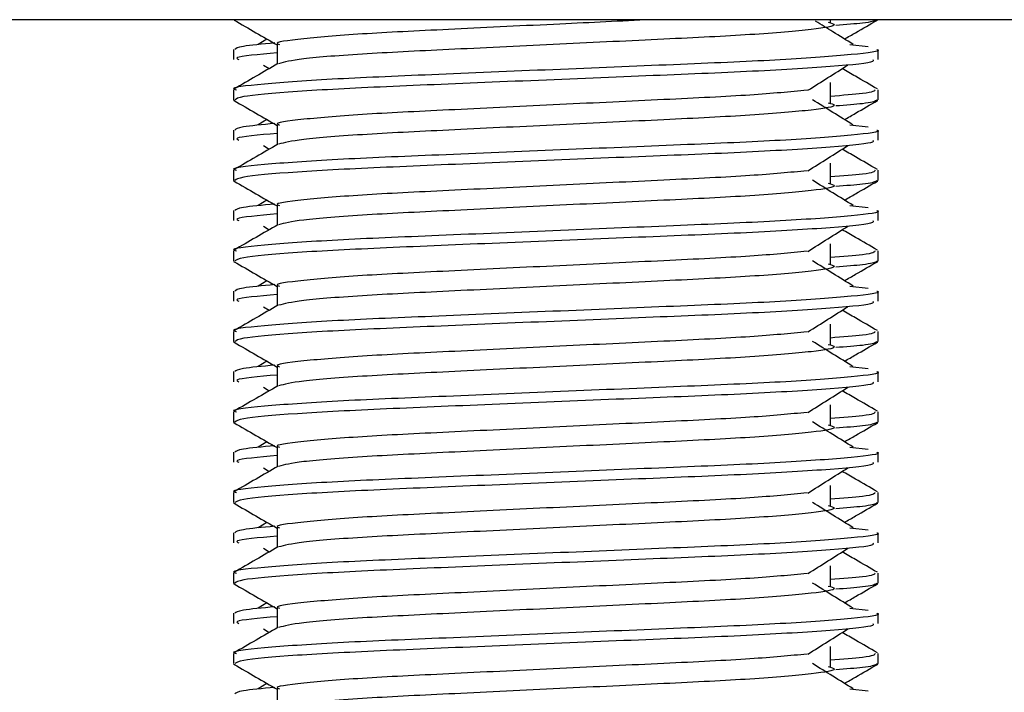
# Model space of a CAD drawing. Header units: millimetres. Extents: x 0 to 420, y 0 to 297.
# Tile 17 of 62: x 88.42 to 90.4, y 193.19 to 194.54. Entities that reach past the tile are written whole.
import ezdxf

# ---------------------------------------------------------------- set-up
doc = ezdxf.new("R2010")
doc.units = ezdxf.units.MM

msp = doc.modelspace()

# ---------------------------------------------------------------- linework, layer by layer
at = {"color": 7, "linetype": 'Continuous', "lineweight": 25}
for p, q in [((92.94885, 194.54279), (86.05398, 194.54279)), ((90.05432, 194.53772), (90.05432, 194.54279)), ((88.92, 194.50379), (88.90249, 194.49294)), ((88.85248, 194.48281), (88.85248, 194.46253)), ((88.94029, 194.49289), (88.94029, 194.45326)), ((90.09381, 194.49297), (90.13039, 194.48903)), ((90.15034, 194.46253), (90.15034, 194.48281)), ((88.91316, 194.45145), (88.92466, 194.44421)), ((90.05432, 194.37549), (90.05432, 194.41605)), ((88.85248, 194.40163), (88.85248, 194.38142)), ((90.15034, 194.38142), (90.15034, 194.40163)), ((88.85287, 194.38055), (88.85615, 194.37982)), ((90.14752, 194.38142), (90.14995, 194.38055)), ((88.92, 194.34156), (88.90249, 194.3307)), ((88.85248, 194.32058), (88.85248, 194.3003)), ((88.94029, 194.33065), (88.94029, 194.29103)), ((90.09381, 194.33074), (90.13039, 194.3268)), ((90.15034, 194.3003), (90.15034, 194.32058)), ((88.91316, 194.28922), (88.92466, 194.28198)), ((88.85248, 194.2394), (88.85248, 194.21919)), ((90.05432, 194.21326), (90.05432, 194.25381)), ((90.15034, 194.21919), (90.15034, 194.2394)), ((88.85287, 194.21832), (88.85615, 194.21759)), ((90.14752, 194.21919), (90.14995, 194.21832)), ((88.92, 194.17933), (88.90249, 194.16847)), ((88.85248, 194.15835), (88.85248, 194.13806)), ((88.94029, 194.16842), (88.94029, 194.1288)), ((90.09381, 194.16851), (90.13039, 194.16457)), ((90.15034, 194.13806), (90.15034, 194.15835)), ((88.91316, 194.12699), (88.92466, 194.11974)), ((90.05432, 194.05102), (90.05432, 194.09158)), ((88.85248, 194.07717), (88.85248, 194.05695)), ((90.15034, 194.05695), (90.15034, 194.07717)), ((88.85287, 194.05609), (88.85615, 194.05536)), ((90.14752, 194.05695), (90.14995, 194.05609)), ((88.92, 194.01709), (88.90249, 194.00624)), ((88.94029, 194.00619), (88.94029, 193.96657)), ((90.09381, 194.00628), (90.13039, 194.00234)), ((88.85248, 193.99612), (88.85248, 193.97583)), ((90.15034, 193.97583), (90.15034, 193.99612)), ((88.91316, 193.96475), (88.92466, 193.95751)), ((90.05432, 193.88879), (90.05432, 193.92935)), ((88.85248, 193.91494), (88.85248, 193.89472)), ((90.15034, 193.89472), (90.15034, 193.91494)), ((88.85287, 193.89386), (88.85615, 193.89313)), ((90.14752, 193.89472), (90.14995, 193.89386)), ((88.92, 193.85486), (88.90249, 193.84401)), ((88.94029, 193.84396), (88.94029, 193.80433)), ((90.09381, 193.84405), (90.13039, 193.8401)), ((88.85248, 193.83388), (88.85248, 193.8136)), ((90.15034, 193.8136), (90.15034, 193.83388)), ((88.91316, 193.80252), (88.92466, 193.79528)), ((90.05432, 193.72656), (90.05432, 193.76712)), ((88.85248, 193.7527), (88.85248, 193.73249)), ((90.15034, 193.73249), (90.15034, 193.7527)), ((88.85287, 193.73162), (88.85615, 193.73089)), ((90.14752, 193.73249), (90.14995, 193.73162)), ((88.92, 193.69263), (88.90249, 193.68177)), ((88.94029, 193.68172), (88.94029, 193.6421)), ((90.09381, 193.68181), (90.13039, 193.67787)), ((88.85248, 193.67165), (88.85248, 193.65137)), ((90.15034, 193.65137), (90.15034, 193.67165)), ((88.91316, 193.64029), (88.92466, 193.63305)), ((90.05432, 193.56433), (90.05432, 193.60489)), ((88.85248, 193.59047), (88.85248, 193.57026)), ((90.15034, 193.57026), (90.15034, 193.59047)), ((88.85287, 193.56939), (88.85615, 193.56866)), ((90.14752, 193.57026), (90.14995, 193.56939)), ((88.92, 193.5304), (88.90249, 193.51954)), ((88.85248, 193.50942), (88.85248, 193.48914)), ((88.94029, 193.51949), (88.94029, 193.47987)), ((90.09381, 193.51958), (90.13039, 193.51564)), ((90.15034, 193.48914), (90.15034, 193.50942)), ((88.91316, 193.47806), (88.92466, 193.47082)), ((88.85248, 193.42824), (88.85248, 193.40802)), ((90.05432, 193.4021), (90.05432, 193.44265)), ((90.15034, 193.40802), (90.15034, 193.42824)), ((88.85287, 193.40716), (88.85615, 193.40643)), ((90.14752, 193.40802), (90.14995, 193.40716)), ((88.92, 193.36816), (88.90249, 193.35731)), ((88.85248, 193.34719), (88.85248, 193.3269)), ((88.94029, 193.35726), (88.94029, 193.31764)), ((90.09381, 193.35735), (90.13039, 193.35341)), ((90.15034, 193.3269), (90.15034, 193.34719)), ((88.91316, 193.31583), (88.92466, 193.30858)), ((88.85248, 193.26601), (88.85248, 193.24579)), ((90.05432, 193.23986), (90.05432, 193.28042)), ((90.15034, 193.24579), (90.15034, 193.26601)), ((90.14752, 193.24579), (90.14995, 193.24493)), ((88.85287, 193.24493), (88.85615, 193.2442)), ((88.92, 193.20593), (88.90249, 193.19508)), ((88.94029, 193.19503), (88.94029, 193.1554)), ((90.09381, 193.19512), (90.13039, 193.19118))]:
    msp.add_line(p, q, dxfattribs=at)
for points, knots in [([(88.85379, 194.5421), (88.86847, 194.53362), (88.8973, 194.51693), (88.92613, 194.50024), (88.94029, 194.49205)], [0, 0, 0, 0, 0.5088672, 1, 1, 1, 1]), ([(89.69382, 194.54279), (89.63295, 194.53989), (89.50231, 194.53367), (89.29549, 194.52355), (89.10976, 194.51477), (88.98654, 194.50431), (88.93155, 194.497), (88.94386, 194.49336), (88.94552, 194.49286)], [0, 0, 0, 0, 0.1751641, 0.375954, 0.5690694, 0.7698149, 0.9688007, 1, 1, 1, 1]), ([(90.04988, 194.5378), (90.05587, 194.53608), (90.07277, 194.53122), (90.026, 194.52319), (89.90422, 194.51248), (89.72222, 194.50352), (89.50956, 194.49348), (89.29526, 194.483), (89.11191, 194.47422), (88.97951, 194.46383), (88.95519, 194.45734), (88.94332, 194.45417)], [0, 0, 0, 0, 0.0638066, 0.1803218, 0.300081, 0.415215, 0.5333173, 0.6525337, 0.7671935, 0.8863835, 1, 1, 1, 1]), ([(90.10034, 194.49294), (90.08666, 194.5014), (90.0614, 194.51705), (90.0362, 194.53269), (90.02464, 194.53987)], [0, 0, 0, 0, 0.5412766, 1, 1, 1, 1]), ([(90.14667, 194.54205), (90.14235, 194.54002), (90.13508, 194.53661), (90.08532, 194.53278), (90.06511, 194.53123)], [0, 0, 0, 0, 0.5937937, 1, 1, 1, 1]), ([(90.08282, 194.50379), (90.09022, 194.50807), (90.11229, 194.52085), (90.13436, 194.53362), (90.14903, 194.5421)], [0, 0, 0, 0, 0.3351873, 1, 1, 1, 1]), ([(88.93577, 194.49586), (88.9108, 194.49354), (88.86141, 194.48897), (88.85729, 194.48485), (88.85526, 194.48281)], [0, 0, 0, 0, 0.5055846, 1, 1, 1, 1]), ([(90.14757, 194.48281), (90.14845, 194.48252), (90.15898, 194.4791), (90.10525, 194.4725), (89.96798, 194.46178), (89.75663, 194.45282), (89.5107, 194.44278), (89.2637, 194.43231), (89.04835, 194.42351), (88.90602, 194.41305), (88.84238, 194.40575), (88.85656, 194.40212), (88.85845, 194.40163)], [0, 0, 0, 0, 0.0110241, 0.1311888, 0.2546953, 0.3734373, 0.495237, 0.6181845, 0.7364377, 0.859358, 0.981202, 1, 1, 1, 1]), ([(88.94029, 194.476), (88.90348, 194.47269), (88.8509, 194.46797), (88.86047, 194.46378), (88.86334, 194.46253)], [0, 0, 0, 0, 0.7002075, 1, 1, 1, 1]), ([(90.13949, 194.46253), (90.14079, 194.46079), (90.14441, 194.45595), (90.04739, 194.44694), (89.87141, 194.43686), (89.63874, 194.42792), (89.38811, 194.41722), (89.15246, 194.40772), (88.96843, 194.3983), (88.8658, 194.38873), (88.85828, 194.38349), (88.85531, 194.38142)], [0, 0, 0, 0, 0.0687542, 0.1915913, 0.313424, 0.4320526, 0.5554842, 0.6757146, 0.7957061, 0.9191739, 1, 1, 1, 1]), ([(88.94196, 194.45422), (88.92729, 194.44573), (88.89795, 194.42874), (88.8686, 194.41177), (88.85393, 194.40327)], [0, 0, 0, 0, 0.499935, 1, 1, 1, 1]), ([(90.00911, 194.40065), (90.02252, 194.40911), (90.04933, 194.42605), (90.07622, 194.44298), (90.08966, 194.45145)], [0, 0, 0, 0, 0.4999896, 1, 1, 1, 1]), ([(90.14889, 194.40327), (90.13422, 194.41176), (90.11064, 194.42541), (90.08707, 194.43905), (90.07817, 194.44421)], [0, 0, 0, 0, 0.622406, 1, 1, 1, 1]), ([(90.00746, 194.40071), (89.97314, 194.39739), (89.90349, 194.39065), (89.72133, 194.38183), (89.50965, 194.37181), (89.29582, 194.36133), (89.10967, 194.35254), (88.98656, 194.34207), (88.93155, 194.33476), (88.94386, 194.33112), (88.94552, 194.33063)], [0, 0, 0, 0, 0.1340309, 0.2719374, 0.4133992, 0.5561955, 0.6935339, 0.8362986, 0.9778119, 1, 1, 1, 1]), ([(90.14437, 194.40163), (90.14315, 194.39911), (90.14113, 194.39494), (90.07893, 194.39022), (90.05432, 194.38835)], [0, 0, 0, 0, 0.6042483, 1, 1, 1, 1]), ([(88.85379, 194.37987), (88.86847, 194.37138), (88.8973, 194.3547), (88.92613, 194.33801), (88.94029, 194.32981)], [0, 0, 0, 0, 0.5088672, 1, 1, 1, 1]), ([(90.04988, 194.37557), (90.05587, 194.37385), (90.07277, 194.36899), (90.026, 194.36096), (89.90422, 194.35025), (89.72222, 194.34129), (89.50956, 194.33125), (89.29526, 194.32077), (89.11191, 194.31199), (88.97951, 194.3016), (88.95519, 194.29511), (88.94332, 194.29194)], [0, 0, 0, 0, 0.0638066, 0.1803218, 0.300081, 0.415215, 0.5333173, 0.6525337, 0.7671935, 0.8863835, 1, 1, 1, 1]), ([(90.10034, 194.3307), (90.08667, 194.33917), (90.05932, 194.35611), (90.03204, 194.37304), (90.0184, 194.38151)], [0, 0, 0, 0, 0.5000108, 1, 1, 1, 1]), ([(90.14667, 194.37982), (90.14235, 194.37779), (90.13508, 194.37437), (90.08532, 194.37055), (90.06511, 194.369)], [0, 0, 0, 0, 0.5937937, 1, 1, 1, 1]), ([(90.08282, 194.34156), (90.09022, 194.34584), (90.11229, 194.35861), (90.13436, 194.37138), (90.14903, 194.37987)], [0, 0, 0, 0, 0.3351873, 1, 1, 1, 1]), ([(90.14757, 194.32058), (90.14845, 194.32029), (90.15898, 194.31687), (90.10525, 194.31026), (89.96798, 194.29955), (89.75663, 194.29059), (89.5107, 194.28055), (89.2637, 194.27007), (89.04835, 194.26128), (88.90602, 194.25082), (88.84238, 194.24352), (88.85656, 194.23989), (88.85845, 194.2394)], [0, 0, 0, 0, 0.0110241, 0.1311888, 0.2546953, 0.3734373, 0.495237, 0.6181845, 0.7364377, 0.859358, 0.981202, 1, 1, 1, 1]), ([(88.93577, 194.33362), (88.9108, 194.33131), (88.86141, 194.32673), (88.85729, 194.32262), (88.85526, 194.32058)], [0, 0, 0, 0, 0.5055846, 1, 1, 1, 1]), ([(90.13949, 194.3003), (90.14079, 194.29856), (90.14441, 194.29372), (90.04739, 194.28471), (89.87141, 194.27462), (89.63874, 194.26569), (89.38811, 194.25499), (89.15246, 194.24549), (88.96843, 194.23607), (88.8658, 194.22649), (88.85828, 194.22126), (88.85531, 194.21919)], [0, 0, 0, 0, 0.0687542, 0.1915913, 0.313424, 0.4320526, 0.5554842, 0.6757146, 0.7957061, 0.9191739, 1, 1, 1, 1]), ([(88.94029, 194.31377), (88.90348, 194.31046), (88.8509, 194.30574), (88.86047, 194.30155), (88.86334, 194.3003)], [0, 0, 0, 0, 0.7002075, 1, 1, 1, 1]), ([(88.94196, 194.29199), (88.92729, 194.2835), (88.89795, 194.26651), (88.8686, 194.24953), (88.85393, 194.24104)], [0, 0, 0, 0, 0.499935, 1, 1, 1, 1]), ([(90.00911, 194.23841), (90.02252, 194.24688), (90.04933, 194.26382), (90.07622, 194.28075), (90.08966, 194.28922)], [0, 0, 0, 0, 0.4999896, 1, 1, 1, 1]), ([(90.14889, 194.24104), (90.13422, 194.24953), (90.11064, 194.26317), (90.08707, 194.27682), (90.07817, 194.28198)], [0, 0, 0, 0, 0.622406, 1, 1, 1, 1]), ([(90.00746, 194.23848), (89.97314, 194.23516), (89.90349, 194.22842), (89.72133, 194.2196), (89.50965, 194.20957), (89.29582, 194.1991), (89.10967, 194.1903), (88.98656, 194.17984), (88.93155, 194.17253), (88.94386, 194.16889), (88.94552, 194.1684)], [0, 0, 0, 0, 0.1340309, 0.2719374, 0.4133992, 0.5561955, 0.6935339, 0.8362986, 0.9778119, 1, 1, 1, 1]), ([(90.14437, 194.2394), (90.14315, 194.23688), (90.14113, 194.23271), (90.07893, 194.22799), (90.05432, 194.22612)], [0, 0, 0, 0, 0.6042483, 1, 1, 1, 1]), ([(88.85379, 194.21764), (88.86847, 194.20915), (88.8973, 194.19247), (88.92613, 194.17578), (88.94029, 194.16758)], [0, 0, 0, 0, 0.5088672, 1, 1, 1, 1]), ([(90.10034, 194.16847), (90.08667, 194.17694), (90.05932, 194.19387), (90.03204, 194.21081), (90.0184, 194.21928)], [0, 0, 0, 0, 0.5000108, 1, 1, 1, 1]), ([(90.14667, 194.21759), (90.14235, 194.21556), (90.13508, 194.21214), (90.08532, 194.20832), (90.06511, 194.20677)], [0, 0, 0, 0, 0.5937937, 1, 1, 1, 1]), ([(90.08282, 194.17933), (90.09022, 194.18361), (90.11229, 194.19638), (90.13436, 194.20915), (90.14903, 194.21764)], [0, 0, 0, 0, 0.3351873, 1, 1, 1, 1]), ([(90.04988, 194.21334), (90.05587, 194.21162), (90.07277, 194.20676), (90.026, 194.19873), (89.90422, 194.18802), (89.72222, 194.17906), (89.50956, 194.16901), (89.29526, 194.15854), (89.11191, 194.14976), (88.97951, 194.13936), (88.95519, 194.13288), (88.94332, 194.12971)], [0, 0, 0, 0, 0.0638066, 0.1803218, 0.300081, 0.415215, 0.5333173, 0.6525337, 0.7671935, 0.8863835, 1, 1, 1, 1]), ([(90.14757, 194.15835), (90.14845, 194.15806), (90.15898, 194.15463), (90.10525, 194.14803), (89.96798, 194.13732), (89.75663, 194.12836), (89.5107, 194.11832), (89.2637, 194.10784), (89.04835, 194.09905), (88.90602, 194.08859), (88.84238, 194.08128), (88.85656, 194.07765), (88.85845, 194.07717)], [0, 0, 0, 0, 0.0110241, 0.1311888, 0.2546953, 0.3734373, 0.495237, 0.6181845, 0.7364377, 0.859358, 0.981202, 1, 1, 1, 1]), ([(88.93577, 194.17139), (88.9108, 194.16908), (88.86141, 194.1645), (88.85729, 194.16038), (88.85526, 194.15835)], [0, 0, 0, 0, 0.5055846, 1, 1, 1, 1]), ([(90.13949, 194.13806), (90.14079, 194.13633), (90.14441, 194.13148), (90.04739, 194.12247), (89.87141, 194.11239), (89.63874, 194.10345), (89.38811, 194.09276), (89.15246, 194.08326), (88.96843, 194.07384), (88.8658, 194.06426), (88.85828, 194.05903), (88.85531, 194.05695)], [0, 0, 0, 0, 0.0687542, 0.1915913, 0.313424, 0.4320526, 0.5554842, 0.6757146, 0.7957061, 0.9191739, 1, 1, 1, 1]), ([(88.94029, 194.15153), (88.90348, 194.14823), (88.8509, 194.1435), (88.86047, 194.13932), (88.86334, 194.13806)], [0, 0, 0, 0, 0.7002075, 1, 1, 1, 1]), ([(88.94196, 194.12976), (88.92729, 194.12127), (88.89795, 194.10428), (88.8686, 194.0873), (88.85393, 194.07881)], [0, 0, 0, 0, 0.499935, 1, 1, 1, 1]), ([(90.00911, 194.07618), (90.02252, 194.08465), (90.04933, 194.10158), (90.07622, 194.11852), (90.08966, 194.12699)], [0, 0, 0, 0, 0.4999896, 1, 1, 1, 1]), ([(90.14889, 194.07881), (90.13422, 194.0873), (90.11064, 194.10094), (90.08707, 194.11459), (90.07817, 194.11974)], [0, 0, 0, 0, 0.622406, 1, 1, 1, 1]), ([(90.00746, 194.07624), (89.97314, 194.07292), (89.90349, 194.06619), (89.72133, 194.05737), (89.50965, 194.04734), (89.29582, 194.03686), (89.10967, 194.02807), (88.98656, 194.01761), (88.93155, 194.0103), (88.94386, 194.00666), (88.94552, 194.00617)], [0, 0, 0, 0, 0.1340309, 0.2719374, 0.4133992, 0.5561955, 0.6935339, 0.8362986, 0.9778119, 1, 1, 1, 1]), ([(90.14437, 194.07717), (90.14315, 194.07465), (90.14113, 194.07047), (90.07893, 194.06576), (90.05432, 194.06389)], [0, 0, 0, 0, 0.6042483, 1, 1, 1, 1]), ([(88.85379, 194.05541), (88.86847, 194.04692), (88.8973, 194.03024), (88.92613, 194.01355), (88.94029, 194.00535)], [0, 0, 0, 0, 0.5088672, 1, 1, 1, 1]), ([(90.04988, 194.0511), (90.05587, 194.04938), (90.07277, 194.04452), (90.026, 194.0365), (89.90422, 194.02578), (89.72222, 194.01682), (89.50956, 194.00678), (89.29526, 193.9963), (89.11191, 193.98753), (88.97951, 193.97713), (88.95519, 193.97064), (88.94332, 193.96748)], [0, 0, 0, 0, 0.0638066, 0.1803218, 0.300081, 0.415215, 0.5333173, 0.6525337, 0.7671935, 0.8863835, 1, 1, 1, 1]), ([(90.10034, 194.00624), (90.08667, 194.01471), (90.05932, 194.03164), (90.03204, 194.04858), (90.0184, 194.05705)], [0, 0, 0, 0, 0.50001084, 1, 1, 1, 1]), ([(90.14667, 194.05536), (90.14235, 194.05333), (90.13508, 194.04991), (90.08532, 194.04609), (90.06511, 194.04453)], [0, 0, 0, 0, 0.5937937, 1, 1, 1, 1]), ([(90.08282, 194.01709), (90.09022, 194.02138), (90.11229, 194.03415), (90.13436, 194.04692), (90.14903, 194.05541)], [0, 0, 0, 0, 0.33518732, 1, 1, 1, 1]), ([(88.93577, 194.00916), (88.9108, 194.00685), (88.86141, 194.00227), (88.85729, 193.99815), (88.85526, 193.99612)], [0, 0, 0, 0, 0.5055846, 1, 1, 1, 1]), ([(90.14757, 193.99612), (90.14845, 193.99583), (90.15898, 193.9924), (90.10525, 193.9858), (89.96798, 193.97509), (89.75663, 193.96613), (89.5107, 193.95608), (89.2637, 193.94561), (89.04835, 193.93682), (88.90602, 193.92635), (88.84238, 193.91905), (88.85656, 193.91542), (88.85845, 193.91494)], [0, 0, 0, 0, 0.0110241, 0.1311888, 0.2546953, 0.3734373, 0.495237, 0.6181845, 0.7364377, 0.859358, 0.981202, 1, 1, 1, 1]), ([(88.94029, 193.9893), (88.90348, 193.98599), (88.8509, 193.98127), (88.86047, 193.97709), (88.86334, 193.97583)], [0, 0, 0, 0, 0.7002075, 1, 1, 1, 1]), ([(88.94196, 193.96753), (88.92729, 193.95904), (88.89795, 193.94205), (88.8686, 193.92507), (88.85393, 193.91658)], [0, 0, 0, 0, 0.49993496, 1, 1, 1, 1]), ([(90.13949, 193.97583), (90.14079, 193.97409), (90.14441, 193.96925), (90.04739, 193.96024), (89.87141, 193.95016), (89.63874, 193.94122), (89.38811, 193.93052), (89.15246, 193.92102), (88.96843, 193.9116), (88.8658, 193.90203), (88.85828, 193.89679), (88.85531, 193.89472)], [0, 0, 0, 0, 0.0687542, 0.1915913, 0.313424, 0.4320526, 0.5554842, 0.6757146, 0.7957061, 0.9191739, 1, 1, 1, 1]), ([(90.00911, 193.91395), (90.02252, 193.92242), (90.04933, 193.93935), (90.07622, 193.95629), (90.08966, 193.96475)], [0, 0, 0, 0, 0.4999896, 1, 1, 1, 1]), ([(90.14889, 193.91658), (90.13422, 193.92507), (90.11064, 193.93871), (90.08707, 193.95236), (90.07817, 193.95751)], [0, 0, 0, 0, 0.622406, 1, 1, 1, 1]), ([(90.00746, 193.91401), (89.97314, 193.91069), (89.90349, 193.90396), (89.72133, 193.89514), (89.50965, 193.88511), (89.29582, 193.87463), (89.10967, 193.86584), (88.98656, 193.85538), (88.93155, 193.84807), (88.94386, 193.84443), (88.94552, 193.84394)], [0, 0, 0, 0, 0.1340309, 0.2719374, 0.4133992, 0.5561955, 0.6935339, 0.8362986, 0.9778119, 1, 1, 1, 1]), ([(90.14437, 193.91494), (90.14315, 193.91241), (90.14113, 193.90824), (90.07893, 193.90352), (90.05432, 193.90166)], [0, 0, 0, 0, 0.6042483, 1, 1, 1, 1]), ([(88.85379, 193.89318), (88.86847, 193.88469), (88.8973, 193.868), (88.92613, 193.85131), (88.94029, 193.84312)], [0, 0, 0, 0, 0.5088672, 1, 1, 1, 1]), ([(90.04988, 193.88887), (90.05587, 193.88715), (90.07277, 193.88229), (90.026, 193.87426), (89.90422, 193.86355), (89.72222, 193.85459), (89.50956, 193.84455), (89.29526, 193.83407), (89.11191, 193.82529), (88.97951, 193.8149), (88.95519, 193.80841), (88.94332, 193.80524)], [0, 0, 0, 0, 0.0638066, 0.1803218, 0.300081, 0.415215, 0.5333173, 0.6525337, 0.7671935, 0.8863835, 1, 1, 1, 1]), ([(90.10034, 193.84401), (90.08667, 193.85248), (90.05932, 193.86941), (90.03204, 193.88635), (90.0184, 193.89482)], [0, 0, 0, 0, 0.5000108, 1, 1, 1, 1]), ([(90.14667, 193.89313), (90.14235, 193.8911), (90.13508, 193.88768), (90.08532, 193.88385), (90.06511, 193.8823)], [0, 0, 0, 0, 0.59379372, 1, 1, 1, 1]), ([(90.08282, 193.85486), (90.09022, 193.85914), (90.11229, 193.87192), (90.13436, 193.88469), (90.14903, 193.89318)], [0, 0, 0, 0, 0.3351873, 1, 1, 1, 1]), ([(88.93577, 193.84693), (88.9108, 193.84461), (88.86141, 193.84004), (88.85729, 193.83592), (88.85526, 193.83388)], [0, 0, 0, 0, 0.5055846, 1, 1, 1, 1]), ([(90.14757, 193.83388), (90.14845, 193.8336), (90.15898, 193.83017), (90.10525, 193.82357), (89.96798, 193.81285), (89.75663, 193.8039), (89.5107, 193.79385), (89.2637, 193.78338), (89.04835, 193.77458), (88.90602, 193.76412), (88.84238, 193.75682), (88.85656, 193.75319), (88.85845, 193.7527)], [0, 0, 0, 0, 0.0110241, 0.1311888, 0.2546953, 0.3734373, 0.495237, 0.6181845, 0.7364377, 0.859358, 0.981202, 1, 1, 1, 1]), ([(88.94029, 193.82707), (88.90348, 193.82376), (88.8509, 193.81904), (88.86047, 193.81485), (88.86334, 193.8136)], [0, 0, 0, 0, 0.7002075, 1, 1, 1, 1]), ([(88.94196, 193.8053), (88.92729, 193.7968), (88.89795, 193.77982), (88.8686, 193.76284), (88.85393, 193.75435)], [0, 0, 0, 0, 0.49993496, 1, 1, 1, 1]), ([(90.13949, 193.8136), (90.14079, 193.81186), (90.14441, 193.80702), (90.04739, 193.79801), (89.87141, 193.78793), (89.63874, 193.77899), (89.38811, 193.76829), (89.15246, 193.75879), (88.96843, 193.74937), (88.8658, 193.7398), (88.85828, 193.73456), (88.85531, 193.73249)], [0, 0, 0, 0, 0.0687542, 0.1915913, 0.313424, 0.4320526, 0.5554842, 0.6757146, 0.7957061, 0.9191739, 1, 1, 1, 1]), ([(90.00911, 193.75172), (90.02252, 193.76018), (90.04933, 193.77712), (90.07622, 193.79406), (90.08966, 193.80252)], [0, 0, 0, 0, 0.4999896, 1, 1, 1, 1]), ([(90.14889, 193.75435), (90.13422, 193.76284), (90.11064, 193.77648), (90.08707, 193.79013), (90.07817, 193.79528)], [0, 0, 0, 0, 0.622406, 1, 1, 1, 1]), ([(90.00746, 193.75178), (89.97314, 193.74846), (89.90349, 193.74173), (89.72133, 193.73291), (89.50965, 193.72288), (89.29582, 193.7124), (89.10967, 193.70361), (88.98656, 193.69315), (88.93155, 193.68584), (88.94386, 193.6822), (88.94552, 193.6817)], [0, 0, 0, 0, 0.1340309, 0.2719374, 0.4133992, 0.5561955, 0.6935339, 0.8362986, 0.9778119, 1, 1, 1, 1]), ([(90.14437, 193.7527), (90.14315, 193.75018), (90.14113, 193.74601), (90.07893, 193.74129), (90.05432, 193.73942)], [0, 0, 0, 0, 0.6042483, 1, 1, 1, 1]), ([(88.85379, 193.73094), (88.86847, 193.72245), (88.8973, 193.70577), (88.92613, 193.68908), (88.94029, 193.68088)], [0, 0, 0, 0, 0.5088672, 1, 1, 1, 1]), ([(90.04988, 193.72664), (90.05587, 193.72492), (90.07277, 193.72006), (90.026, 193.71203), (89.90422, 193.70132), (89.72222, 193.69236), (89.50956, 193.68232), (89.29526, 193.67184), (89.11191, 193.66306), (88.97951, 193.65267), (88.95519, 193.64618), (88.94332, 193.64301)], [0, 0, 0, 0, 0.0638066, 0.1803218, 0.300081, 0.415215, 0.5333173, 0.6525337, 0.7671935, 0.8863835, 1, 1, 1, 1]), ([(90.10034, 193.68177), (90.08667, 193.69024), (90.05932, 193.70718), (90.03204, 193.72412), (90.0184, 193.73258)], [0, 0, 0, 0, 0.5000108, 1, 1, 1, 1]), ([(90.14667, 193.73089), (90.14235, 193.72886), (90.13508, 193.72545), (90.08532, 193.72162), (90.06511, 193.72007)], [0, 0, 0, 0, 0.5937937, 1, 1, 1, 1]), ([(90.08282, 193.69263), (90.09022, 193.69691), (90.11229, 193.70969), (90.13436, 193.72245), (90.14903, 193.73094)], [0, 0, 0, 0, 0.3351873, 1, 1, 1, 1]), ([(88.93577, 193.6847), (88.9108, 193.68238), (88.86141, 193.67781), (88.85729, 193.67369), (88.85526, 193.67165)], [0, 0, 0, 0, 0.5055846, 1, 1, 1, 1]), ([(90.14757, 193.67165), (90.14845, 193.67136), (90.15898, 193.66794), (90.10525, 193.66134), (89.96798, 193.65062), (89.75663, 193.64166), (89.5107, 193.63162), (89.2637, 193.62114), (89.04835, 193.61235), (88.90602, 193.60189), (88.84238, 193.59459), (88.85656, 193.59096), (88.85845, 193.59047)], [0, 0, 0, 0, 0.0110241, 0.1311888, 0.2546953, 0.3734373, 0.495237, 0.6181845, 0.7364377, 0.859358, 0.981202, 1, 1, 1, 1]), ([(88.94029, 193.66484), (88.90348, 193.66153), (88.8509, 193.65681), (88.86047, 193.65262), (88.86334, 193.65137)], [0, 0, 0, 0, 0.7002075, 1, 1, 1, 1]), ([(88.94196, 193.64306), (88.92729, 193.63457), (88.89795, 193.61758), (88.8686, 193.6006), (88.85393, 193.59211)], [0, 0, 0, 0, 0.49993496, 1, 1, 1, 1]), ([(90.13949, 193.65137), (90.14079, 193.64963), (90.14441, 193.64479), (90.04739, 193.63578), (89.87141, 193.6257), (89.63874, 193.61676), (89.38811, 193.60606), (89.15246, 193.59656), (88.96843, 193.58714), (88.8658, 193.57757), (88.85828, 193.57233), (88.85531, 193.57026)], [0, 0, 0, 0, 0.0687542, 0.1915913, 0.313424, 0.4320526, 0.5554842, 0.6757146, 0.7957061, 0.9191739, 1, 1, 1, 1]), ([(90.00911, 193.58949), (90.02252, 193.59795), (90.04933, 193.61489), (90.07622, 193.63182), (90.08966, 193.64029)], [0, 0, 0, 0, 0.4999896, 1, 1, 1, 1]), ([(90.14889, 193.59211), (90.13422, 193.6006), (90.11064, 193.61425), (90.08707, 193.62789), (90.07817, 193.63305)], [0, 0, 0, 0, 0.622406, 1, 1, 1, 1]), ([(90.00746, 193.58955), (89.97314, 193.58623), (89.90349, 193.57949), (89.72133, 193.57067), (89.50965, 193.56065), (89.29582, 193.55017), (89.10967, 193.54137), (88.98656, 193.53091), (88.93155, 193.5236), (88.94386, 193.51996), (88.94552, 193.51947)], [0, 0, 0, 0, 0.1340309, 0.2719374, 0.4133992, 0.5561955, 0.6935339, 0.8362986, 0.9778119, 1, 1, 1, 1]), ([(90.14437, 193.59047), (90.14315, 193.58795), (90.14113, 193.58378), (90.07893, 193.57906), (90.05432, 193.57719)], [0, 0, 0, 0, 0.6042483, 1, 1, 1, 1]), ([(88.85379, 193.56871), (88.86847, 193.56022), (88.8973, 193.54354), (88.92613, 193.52685), (88.94029, 193.51865)], [0, 0, 0, 0, 0.5088672, 1, 1, 1, 1]), ([(90.04988, 193.56441), (90.05587, 193.56269), (90.07277, 193.55783), (90.026, 193.5498), (89.90422, 193.53909), (89.72222, 193.53013), (89.50956, 193.52009), (89.29526, 193.50961), (89.11191, 193.50083), (88.97951, 193.49043), (88.95519, 193.48395), (88.94332, 193.48078)], [0, 0, 0, 0, 0.0638066, 0.1803218, 0.300081, 0.415215, 0.5333173, 0.6525337, 0.7671935, 0.8863835, 1, 1, 1, 1]), ([(90.10034, 193.51954), (90.08667, 193.52801), (90.05932, 193.54495), (90.03204, 193.56188), (90.0184, 193.57035)], [0, 0, 0, 0, 0.5000108, 1, 1, 1, 1]), ([(90.14667, 193.56866), (90.14235, 193.56663), (90.13508, 193.56321), (90.08532, 193.55939), (90.06511, 193.55784)], [0, 0, 0, 0, 0.5937937, 1, 1, 1, 1]), ([(90.08282, 193.5304), (90.09022, 193.53468), (90.11229, 193.54745), (90.13436, 193.56022), (90.14903, 193.56871)], [0, 0, 0, 0, 0.33518732, 1, 1, 1, 1]), ([(90.14757, 193.50942), (90.14845, 193.50913), (90.15898, 193.5057), (90.10525, 193.4991), (89.96798, 193.48839), (89.75663, 193.47943), (89.5107, 193.46939), (89.2637, 193.45891), (89.04835, 193.45012), (88.90602, 193.43966), (88.84238, 193.43236), (88.85656, 193.42872), (88.85845, 193.42824)], [0, 0, 0, 0, 0.0110241, 0.1311888, 0.2546953, 0.3734373, 0.495237, 0.6181845, 0.7364377, 0.859358, 0.981202, 1, 1, 1, 1]), ([(88.93577, 193.52246), (88.9108, 193.52015), (88.86141, 193.51557), (88.85729, 193.51146), (88.85526, 193.50942)], [0, 0, 0, 0, 0.5055846, 1, 1, 1, 1]), ([(90.13949, 193.48914), (90.14079, 193.4874), (90.14441, 193.48255), (90.04739, 193.47355), (89.87141, 193.46346), (89.63874, 193.45453), (89.38811, 193.44383), (89.15246, 193.43433), (88.96843, 193.42491), (88.8658, 193.41533), (88.85828, 193.4101), (88.85531, 193.40802)], [0, 0, 0, 0, 0.0687542, 0.1915913, 0.313424, 0.4320526, 0.5554842, 0.6757146, 0.7957061, 0.9191739, 1, 1, 1, 1]), ([(88.94029, 193.50261), (88.90348, 193.4993), (88.8509, 193.49457), (88.86047, 193.49039), (88.86334, 193.48914)], [0, 0, 0, 0, 0.7002075, 1, 1, 1, 1]), ([(88.94196, 193.48083), (88.92729, 193.47234), (88.89795, 193.45535), (88.8686, 193.43837), (88.85393, 193.42988)], [0, 0, 0, 0, 0.499935, 1, 1, 1, 1]), ([(90.00911, 193.42725), (90.02252, 193.43572), (90.04933, 193.45266), (90.07622, 193.46959), (90.08966, 193.47806)], [0, 0, 0, 0, 0.4999896, 1, 1, 1, 1]), ([(90.14889, 193.42988), (90.13422, 193.43837), (90.11064, 193.45201), (90.08707, 193.46566), (90.07817, 193.47082)], [0, 0, 0, 0, 0.622406, 1, 1, 1, 1]), ([(90.00746, 193.42731), (89.97314, 193.424), (89.90349, 193.41726), (89.72133, 193.40844), (89.50965, 193.39841), (89.29582, 193.38794), (89.10967, 193.37914), (88.98656, 193.36868), (88.93155, 193.36137), (88.94386, 193.35773), (88.94552, 193.35724)], [0, 0, 0, 0, 0.1340309, 0.2719374, 0.4133992, 0.5561955, 0.6935339, 0.8362986, 0.9778119, 1, 1, 1, 1]), ([(90.14437, 193.42824), (90.14315, 193.42572), (90.14113, 193.42155), (90.07893, 193.41683), (90.05432, 193.41496)], [0, 0, 0, 0, 0.6042483, 1, 1, 1, 1]), ([(88.85379, 193.40648), (88.86847, 193.39799), (88.8973, 193.38131), (88.92613, 193.36462), (88.94029, 193.35642)], [0, 0, 0, 0, 0.5088672, 1, 1, 1, 1]), ([(90.10034, 193.35731), (90.08667, 193.36578), (90.05932, 193.38271), (90.03204, 193.39965), (90.0184, 193.40812)], [0, 0, 0, 0, 0.5000108, 1, 1, 1, 1]), ([(90.14667, 193.40643), (90.14235, 193.4044), (90.13508, 193.40098), (90.08532, 193.39716), (90.06511, 193.3956)], [0, 0, 0, 0, 0.5937937, 1, 1, 1, 1]), ([(90.08282, 193.36816), (90.09022, 193.37245), (90.11229, 193.38522), (90.13436, 193.39799), (90.14903, 193.40648)], [0, 0, 0, 0, 0.33518732, 1, 1, 1, 1]), ([(90.04988, 193.40218), (90.05587, 193.40046), (90.07277, 193.3956), (90.026, 193.38757), (89.90422, 193.37686), (89.72222, 193.3679), (89.50956, 193.35785), (89.29526, 193.34737), (89.11191, 193.3386), (88.97951, 193.3282), (88.95519, 193.32171), (88.94332, 193.31855)], [0, 0, 0, 0, 0.06380663, 0.18032175, 0.30008096, 0.41521504, 0.53331731, 0.65253371, 0.76719347, 0.88638352, 1, 1, 1, 1]), ([(90.14757, 193.34719), (90.14845, 193.3469), (90.15898, 193.34347), (90.10525, 193.33687), (89.96798, 193.32616), (89.75663, 193.3172), (89.5107, 193.30715), (89.2637, 193.29668), (89.04835, 193.28789), (88.90602, 193.27743), (88.84238, 193.27012), (88.85656, 193.26649), (88.85845, 193.26601)], [0, 0, 0, 0, 0.0110241, 0.1311888, 0.2546953, 0.3734373, 0.495237, 0.6181845, 0.7364377, 0.859358, 0.981202, 1, 1, 1, 1]), ([(88.93577, 193.36023), (88.9108, 193.35792), (88.86141, 193.35334), (88.85729, 193.34922), (88.85526, 193.34719)], [0, 0, 0, 0, 0.5055846, 1, 1, 1, 1]), ([(90.13949, 193.3269), (90.14079, 193.32517), (90.14441, 193.32032), (90.04739, 193.31131), (89.87141, 193.30123), (89.63874, 193.29229), (89.38811, 193.28159), (89.15246, 193.2721), (88.96843, 193.26267), (88.8658, 193.2531), (88.85828, 193.24786), (88.85531, 193.24579)], [0, 0, 0, 0, 0.0687542, 0.1915913, 0.313424, 0.4320526, 0.5554842, 0.6757146, 0.7957061, 0.9191739, 1, 1, 1, 1]), ([(88.94029, 193.34037), (88.90348, 193.33707), (88.8509, 193.33234), (88.86047, 193.32816), (88.86334, 193.3269)], [0, 0, 0, 0, 0.7002075, 1, 1, 1, 1]), ([(88.94196, 193.3186), (88.92729, 193.31011), (88.89795, 193.29312), (88.8686, 193.27614), (88.85393, 193.26765)], [0, 0, 0, 0, 0.499935, 1, 1, 1, 1]), ([(90.00911, 193.26502), (90.02252, 193.27349), (90.04933, 193.29042), (90.07622, 193.30736), (90.08966, 193.31583)], [0, 0, 0, 0, 0.4999896, 1, 1, 1, 1]), ([(90.14889, 193.26765), (90.13422, 193.27614), (90.11064, 193.28978), (90.08707, 193.30343), (90.07817, 193.30858)], [0, 0, 0, 0, 0.622406, 1, 1, 1, 1]), ([(90.14437, 193.26601), (90.14315, 193.26349), (90.14113, 193.25931), (90.07893, 193.25459), (90.05432, 193.25273)], [0, 0, 0, 0, 0.6042483, 1, 1, 1, 1]), ([(90.00746, 193.26508), (89.97314, 193.26176), (89.90349, 193.25503), (89.72133, 193.24621), (89.50965, 193.23618), (89.29582, 193.2257), (89.10967, 193.21691), (88.98656, 193.20645), (88.93155, 193.19914), (88.94386, 193.1955), (88.94552, 193.19501)], [0, 0, 0, 0, 0.1340309, 0.2719374, 0.4133992, 0.5561955, 0.6935339, 0.8362986, 0.9778119, 1, 1, 1, 1]), ([(90.10034, 193.19508), (90.08667, 193.20355), (90.05932, 193.22048), (90.03204, 193.23742), (90.0184, 193.24589)], [0, 0, 0, 0, 0.50001084, 1, 1, 1, 1]), ([(88.85379, 193.24425), (88.86847, 193.23576), (88.8973, 193.21908), (88.92613, 193.20239), (88.94029, 193.19419)], [0, 0, 0, 0, 0.5088672, 1, 1, 1, 1]), ([(90.04988, 193.23994), (90.05587, 193.23822), (90.07277, 193.23336), (90.026, 193.22534), (89.90422, 193.21462), (89.72222, 193.20566), (89.50956, 193.19562), (89.29526, 193.18514), (89.11191, 193.17637), (88.97951, 193.16597), (88.95519, 193.15948), (88.94332, 193.15632)], [0, 0, 0, 0, 0.06380663, 0.18032175, 0.30008096, 0.41521504, 0.53331731, 0.65253371, 0.76719347, 0.88638352, 1, 1, 1, 1]), ([(90.14667, 193.2442), (90.14235, 193.24217), (90.13508, 193.23875), (90.08532, 193.23493), (90.06511, 193.23337)], [0, 0, 0, 0, 0.5937937, 1, 1, 1, 1]), ([(90.08282, 193.20593), (90.09022, 193.21021), (90.11229, 193.22299), (90.13436, 193.23576), (90.14903, 193.24425)], [0, 0, 0, 0, 0.3351873, 1, 1, 1, 1]), ([(88.93577, 193.198), (88.9108, 193.19569), (88.86141, 193.19111), (88.85729, 193.18699), (88.85526, 193.18495)], [0, 0, 0, 0, 0.5055846, 1, 1, 1, 1])]:
    msp.add_open_spline(points, degree=3, knots=knots, dxfattribs=at)

doc.saveas('drawing.dxf')
